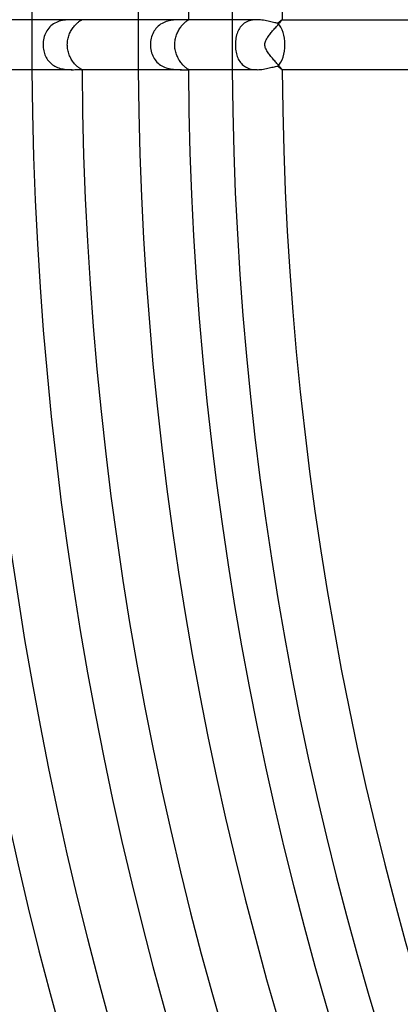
# Model space of a CAD drawing. Header units: millimetres. Extents: x -485 to 485, y -485 to 485.
# Tile 35 of 110: x -287 to -257, y -77 to 2. Entities that reach past the tile are written whole.
import ezdxf

# ---------------------------------------------------------------- set-up
doc = ezdxf.new("R2010")
doc.units = ezdxf.units.MM
doc.layers.add('HIDDEN', color=7, linetype='Continuous')
doc.layers.add('THICK', color=7, linetype='Continuous')

msp = doc.modelspace()

# ---------------------------------------------------------------- linework, layer by layer
at = {"layer": 'HIDDEN'}
for p, q in [((-284.372, 1.587), (-284.472, 1.507)), ((-284.267, 1.659), (-284.372, 1.587)), ((-284.157, 1.723), (-284.267, 1.659)), ((-284.044, 1.78), (-284.157, 1.723)), ((-283.926, 1.829), (-284.044, 1.78)), ((-283.805, 1.871), (-283.926, 1.829)), ((-283.683, 1.905), (-283.805, 1.871)), ((-283.561, 1.933), (-283.683, 1.905)), ((-283.439, 1.955), (-283.561, 1.933)), ((-283.319, 1.972), (-283.439, 1.955)), ((-283.202, 1.984), (-283.319, 1.972)), ((-283.088, 1.992), (-283.202, 1.984)), ((-282.977, 1.997), (-283.088, 1.992)), ((-282.87, 1.999), (-282.977, 1.997)), ((-282.767, 2), (-282.87, 1.999)), ((-282.545, 1.568), (-282.491, 1.625)), ((-282.491, 1.625), (-282.437, 1.678)), ((-282.437, 1.678), (-282.384, 1.727)), ((-282.384, 1.727), (-282.332, 1.772)), ((-282.332, 1.772), (-282.283, 1.812)), ((-282.283, 1.812), (-282.237, 1.847)), ((-282.237, 1.847), (-282.193, 1.878)), ((-282.193, 1.878), (-282.153, 1.904)), ((-282.153, 1.904), (-282.117, 1.927)), ((-282.117, 1.927), (-282.085, 1.946)), ((-282.085, 1.946), (-282.057, 1.961)), ((-282.057, 1.961), (-282.034, 1.974)), ((-282.034, 1.974), (-282.016, 1.983)), ((-282.016, 1.983), (-282.003, 1.99)), ((-282, 2), (-282.004, 2)), ((-282.003, 1.99), (-281.996, 1.995)), ((-281.998, 2), (-282, 2)), ((-281.996, 2), (-281.998, 2)), ((-281.994, 1.999), (-281.996, 2)), ((-281.996, 1.995), (-281.993, 1.998)), ((-281.993, 1.999), (-281.994, 1.999)), ((-281.993, 1.998), (-281.993, 1.999)), ((-275.706, 1.632), (-275.808, 1.559)), ((-275.598, 1.697), (-275.706, 1.632)), ((-275.486, 1.755), (-275.598, 1.697)), ((-275.371, 1.805), (-275.486, 1.755)), ((-275.254, 1.848), (-275.371, 1.805)), ((-275.136, 1.885), (-275.254, 1.848)), ((-275.017, 1.915), (-275.136, 1.885)), ((-274.898, 1.939), (-275.017, 1.915)), ((-274.781, 1.958), (-274.898, 1.939)), ((-274.667, 1.973), (-274.781, 1.958)), ((-274.554, 1.983), (-274.667, 1.973)), ((-274.445, 1.991), (-274.554, 1.983)), ((-274.339, 1.996), (-274.445, 1.991)), ((-274.236, 1.998), (-274.339, 1.996)), ((-274.138, 2), (-274.236, 1.998)), ((-274.044, 2), (-274.138, 2)), ((-274.003, 1.537), (-273.952, 1.594)), ((-273.952, 1.594), (-273.903, 1.647)), ((-273.903, 1.647), (-273.854, 1.697)), ((-273.854, 1.697), (-273.806, 1.742)), ((-273.806, 1.742), (-273.761, 1.783)), ((-273.761, 1.783), (-273.718, 1.819)), ((-273.718, 1.819), (-273.678, 1.851)), ((-273.678, 1.851), (-273.641, 1.88)), ((-273.641, 1.88), (-273.608, 1.904)), ((-273.608, 1.904), (-273.578, 1.925)), ((-273.578, 1.925), (-273.552, 1.943)), ((-273.537, 2), (-273.557, 2)), ((-273.552, 1.943), (-273.531, 1.957)), ((-273.521, 1.999), (-273.537, 2)), ((-273.531, 1.957), (-273.515, 1.969)), ((-273.508, 1.999), (-273.521, 1.999)), ((-273.515, 1.969), (-273.503, 1.979)), ((-273.5, 1.997), (-273.508, 1.999)), ((-273.503, 1.979), (-273.495, 1.986)), ((-273.494, 1.995), (-273.5, 1.997)), ((-273.495, 1.986), (-273.493, 1.991)), ((-273.493, 1.991), (-273.494, 1.995)), ((-269.115, 1.643), (-269.198, 1.568)), ((-269.026, 1.711), (-269.115, 1.643)), ((-268.93, 1.773), (-269.026, 1.711)), ((-268.828, 1.828), (-268.93, 1.773)), ((-268.72, 1.875), (-268.828, 1.828)), ((-268.609, 1.914), (-268.72, 1.875)), ((-268.492, 1.946), (-268.609, 1.914)), ((-268.372, 1.97), (-268.492, 1.946)), ((-268.248, 1.987), (-268.372, 1.97)), ((-268.124, 1.997), (-268.248, 1.987)), ((-267.998, 2), (-268.124, 1.997)), ((-266.347, 1.575), (-266.296, 1.633)), ((-266.296, 1.633), (-266.248, 1.687)), ((-266.248, 1.687), (-266.203, 1.738)), ((-266.203, 1.738), (-266.162, 1.785)), ((-266.162, 1.785), (-266.125, 1.828)), ((-266.125, 1.828), (-266.091, 1.867)), ((-266.091, 1.867), (-266.062, 1.902)), ((-266.062, 1.902), (-266.038, 1.931)), ((-266.038, 1.931), (-266.018, 1.956)), ((-266.018, 1.956), (-266.004, 1.976)), ((-266.004, 1.976), (-265.995, 1.989)), ((-265.994, 2), (-265.995, 2)), ((-265.995, 1.989), (-265.992, 1.997)), ((-265.993, 1.999), (-265.994, 2)), ((-265.994, 2), (-265.994, 2)), ((-265.993, 1.998), (-265.993, 1.999)), ((-265.993, 1.999), (-265.993, 1.999)), ((-265.992, 1.997), (-265.993, 1.998)), ((-284.921, 0.896), (-284.969, 0.776)), ((-284.864, 1.011), (-284.921, 0.896)), ((-284.8, 1.122), (-284.864, 1.011)), ((-284.729, 1.228), (-284.8, 1.122)), ((-284.65, 1.327), (-284.729, 1.228)), ((-284.565, 1.421), (-284.65, 1.327)), ((-284.472, 1.507), (-284.565, 1.421)), ((-283.051, 0.707), (-283.018, 0.799)), ((-283.018, 0.799), (-282.982, 0.888)), ((-282.982, 0.888), (-282.943, 0.975)), ((-282.943, 0.975), (-282.9, 1.06)), ((-282.9, 1.06), (-282.855, 1.142)), ((-282.855, 1.142), (-282.807, 1.221)), ((-282.807, 1.221), (-282.758, 1.298)), ((-282.758, 1.298), (-282.706, 1.371)), ((-282.706, 1.371), (-282.653, 1.441)), ((-282.653, 1.441), (-282.599, 1.506)), ((-282.599, 1.506), (-282.545, 1.568)), ((-276.342, 0.875), (-276.39, 0.758)), ((-276.287, 0.989), (-276.342, 0.875)), ((-276.225, 1.098), (-276.287, 0.989)), ((-276.156, 1.202), (-276.225, 1.098)), ((-276.079, 1.3), (-276.156, 1.202)), ((-275.995, 1.393), (-276.079, 1.3)), ((-275.904, 1.48), (-275.995, 1.393)), ((-275.808, 1.559), (-275.904, 1.48)), ((-274.441, 0.78), (-274.408, 0.868)), ((-274.408, 0.868), (-274.371, 0.953)), ((-274.371, 0.953), (-274.332, 1.036)), ((-274.332, 1.036), (-274.29, 1.117)), ((-274.29, 1.117), (-274.246, 1.195)), ((-274.246, 1.195), (-274.2, 1.27)), ((-274.2, 1.27), (-274.152, 1.342)), ((-274.152, 1.342), (-274.103, 1.411)), ((-274.103, 1.411), (-274.053, 1.476)), ((-274.053, 1.476), (-274.003, 1.537)), ((-269.6, 0.895), (-269.635, 0.78)), ((-269.561, 1.005), (-269.6, 0.895)), ((-269.516, 1.11), (-269.561, 1.005)), ((-269.465, 1.211), (-269.516, 1.11)), ((-269.407, 1.308), (-269.465, 1.211)), ((-269.344, 1.4), (-269.407, 1.308)), ((-269.274, 1.487), (-269.344, 1.4)), ((-269.198, 1.568), (-269.274, 1.487)), ((-267.038, 0.75), (-266.985, 0.82)), ((-266.985, 0.82), (-266.93, 0.891)), ((-266.93, 0.891), (-266.872, 0.963)), ((-266.872, 0.963), (-266.813, 1.035)), ((-266.813, 1.035), (-266.753, 1.107)), ((-266.753, 1.107), (-266.692, 1.179)), ((-266.692, 1.179), (-266.631, 1.251)), ((-266.631, 1.251), (-266.571, 1.32)), ((-266.571, 1.32), (-266.512, 1.387)), ((-266.512, 1.387), (-266.455, 1.453)), ((-266.455, 1.453), (-266.4, 1.515)), ((-266.4, 1.515), (-266.347, 1.575)), ((-285.1, 0.133), (-285.103, 0)), ((-285.103, 0), (-285.1, -0.123)), ((-285.089, 0.266), (-285.1, 0.133)), ((-285.07, 0.397), (-285.089, 0.266)), ((-285.044, 0.526), (-285.07, 0.397)), ((-285.01, 0.653), (-285.044, 0.526)), ((-284.969, 0.776), (-285.01, 0.653)), ((-283.167, 0), (-283.164, 0.107)), ((-283.164, -0.103), (-283.167, 0)), ((-283.164, 0.107), (-283.156, 0.212)), ((-283.156, 0.212), (-283.144, 0.315)), ((-283.144, 0.315), (-283.127, 0.416)), ((-283.127, 0.416), (-283.105, 0.515)), ((-283.105, 0.515), (-283.08, 0.612)), ((-283.08, 0.612), (-283.051, 0.707)), ((-276.517, 0.13), (-276.521, 0)), ((-276.521, 0), (-276.518, -0.131)), ((-276.507, 0.259), (-276.517, 0.13)), ((-276.488, 0.387), (-276.507, 0.259)), ((-276.463, 0.513), (-276.488, 0.387)), ((-276.43, 0.637), (-276.463, 0.513)), ((-276.39, 0.758), (-276.43, 0.637)), ((-274.579, 0), (-274.577, 0.104)), ((-274.577, -0.099), (-274.579, 0)), ((-274.577, 0.104), (-274.57, 0.206)), ((-274.57, 0.206), (-274.558, 0.307)), ((-274.558, 0.307), (-274.542, 0.406)), ((-274.542, 0.406), (-274.523, 0.503)), ((-274.523, 0.503), (-274.499, 0.598)), ((-274.499, 0.598), (-274.472, 0.69)), ((-274.472, 0.69), (-274.441, 0.78)), ((-269.73, 0.136), (-269.732, 0)), ((-269.732, 0), (-269.73, -0.123)), ((-269.721, 0.272), (-269.73, 0.136)), ((-269.707, 0.406), (-269.721, 0.272)), ((-269.688, 0.535), (-269.707, 0.406)), ((-269.664, 0.66), (-269.688, 0.535)), ((-269.635, 0.78), (-269.664, 0.66)), ((-267.375, 0), (-267.37, 0.083)), ((-267.371, -0.074), (-267.375, 0)), ((-267.37, 0.083), (-267.355, 0.164)), ((-267.355, 0.164), (-267.332, 0.244)), ((-267.332, 0.244), (-267.301, 0.322)), ((-267.301, 0.322), (-267.265, 0.398)), ((-267.265, 0.398), (-267.224, 0.472)), ((-267.224, 0.472), (-267.18, 0.544)), ((-267.18, 0.544), (-267.136, 0.612)), ((-267.136, 0.612), (-267.089, 0.68)), ((-267.089, 0.68), (-267.038, 0.75)), ((-285.1, -0.123), (-285.091, -0.245)), ((-285.091, -0.245), (-285.075, -0.366)), ((-285.075, -0.366), (-285.053, -0.484)), ((-285.053, -0.484), (-285.026, -0.599)), ((-285.026, -0.599), (-284.992, -0.71)), ((-284.992, -0.71), (-284.953, -0.818)), ((-283.157, -0.206), (-283.164, -0.103)), ((-283.145, -0.308), (-283.157, -0.206)), ((-283.128, -0.41), (-283.145, -0.308)), ((-283.107, -0.51), (-283.128, -0.41)), ((-283.081, -0.609), (-283.107, -0.51)), ((-283.051, -0.706), (-283.081, -0.609)), ((-283.017, -0.801), (-283.051, -0.706)), ((-276.518, -0.131), (-276.506, -0.261)), ((-276.506, -0.261), (-276.488, -0.39)), ((-276.488, -0.39), (-276.462, -0.519)), ((-276.462, -0.519), (-276.428, -0.644)), ((-276.428, -0.644), (-276.387, -0.765)), ((-276.387, -0.765), (-276.339, -0.882)), ((-274.57, -0.199), (-274.577, -0.099)), ((-274.56, -0.297), (-274.57, -0.199)), ((-274.544, -0.395), (-274.56, -0.297)), ((-274.525, -0.492), (-274.544, -0.395)), ((-274.502, -0.587), (-274.525, -0.492)), ((-274.475, -0.681), (-274.502, -0.587)), ((-274.444, -0.773), (-274.475, -0.681)), ((-274.41, -0.863), (-274.444, -0.773)), ((-269.73, -0.123), (-269.723, -0.245)), ((-269.723, -0.245), (-269.712, -0.367)), ((-269.712, -0.367), (-269.696, -0.487)), ((-269.696, -0.487), (-269.676, -0.605)), ((-269.676, -0.605), (-269.65, -0.721)), ((-269.65, -0.721), (-269.62, -0.833)), ((-267.359, -0.148), (-267.371, -0.074)), ((-267.34, -0.22), (-267.359, -0.148)), ((-267.314, -0.29), (-267.34, -0.22)), ((-267.284, -0.359), (-267.314, -0.29)), ((-267.248, -0.429), (-267.284, -0.359)), ((-267.207, -0.501), (-267.248, -0.429)), ((-267.162, -0.573), (-267.207, -0.501)), ((-267.113, -0.646), (-267.162, -0.573)), ((-267.061, -0.719), (-267.113, -0.646)), ((-267.006, -0.792), (-267.061, -0.719)), ((-284.953, -0.818), (-284.909, -0.922)), ((-284.909, -0.922), (-284.859, -1.022)), ((-284.859, -1.022), (-284.803, -1.118)), ((-284.803, -1.118), (-284.742, -1.211)), ((-284.742, -1.211), (-284.674, -1.299)), ((-284.674, -1.299), (-284.601, -1.383)), ((-284.601, -1.383), (-284.522, -1.462)), ((-284.522, -1.462), (-284.437, -1.537)), ((-284.437, -1.537), (-284.347, -1.605)), ((-282.98, -0.893), (-283.017, -0.801)), ((-282.939, -0.983), (-282.98, -0.893)), ((-282.895, -1.071), (-282.939, -0.983)), ((-282.848, -1.155), (-282.895, -1.071)), ((-282.799, -1.235), (-282.848, -1.155)), ((-282.747, -1.313), (-282.799, -1.235)), ((-282.694, -1.387), (-282.747, -1.313)), ((-282.64, -1.457), (-282.694, -1.387)), ((-282.585, -1.522), (-282.64, -1.457)), ((-282.53, -1.584), (-282.585, -1.522)), ((-276.339, -0.882), (-276.285, -0.994)), ((-276.285, -0.994), (-276.223, -1.101)), ((-276.223, -1.101), (-276.155, -1.203)), ((-276.155, -1.203), (-276.08, -1.299)), ((-276.08, -1.299), (-275.999, -1.389)), ((-275.999, -1.389), (-275.911, -1.474)), ((-275.911, -1.474), (-275.817, -1.553)), ((-275.817, -1.553), (-275.716, -1.625)), ((-274.372, -0.951), (-274.41, -0.863)), ((-274.332, -1.036), (-274.372, -0.951)), ((-274.289, -1.119), (-274.332, -1.036)), ((-274.243, -1.199), (-274.289, -1.119)), ((-274.196, -1.275), (-274.243, -1.199)), ((-274.148, -1.348), (-274.196, -1.275)), ((-274.098, -1.417), (-274.148, -1.348)), ((-274.047, -1.483), (-274.098, -1.417)), ((-273.996, -1.545), (-274.047, -1.483)), ((-273.945, -1.602), (-273.996, -1.545)), ((-269.62, -0.833), (-269.584, -0.942)), ((-269.584, -0.942), (-269.543, -1.048)), ((-269.543, -1.048), (-269.497, -1.149)), ((-269.497, -1.149), (-269.445, -1.247)), ((-269.445, -1.247), (-269.387, -1.339)), ((-269.387, -1.339), (-269.323, -1.427)), ((-269.323, -1.427), (-269.253, -1.51)), ((-269.253, -1.51), (-269.177, -1.588)), ((-266.949, -0.866), (-267.006, -0.792)), ((-266.891, -0.94), (-266.949, -0.866)), ((-266.831, -1.014), (-266.891, -0.94)), ((-266.77, -1.087), (-266.831, -1.014)), ((-266.71, -1.159), (-266.77, -1.087)), ((-266.649, -1.23), (-266.71, -1.159)), ((-266.589, -1.299), (-266.649, -1.23)), ((-266.53, -1.367), (-266.589, -1.299)), ((-266.472, -1.433), (-266.53, -1.367)), ((-266.415, -1.498), (-266.472, -1.433)), ((-266.361, -1.559), (-266.415, -1.498)), ((-266.308, -1.619), (-266.361, -1.559)), ((-284.347, -1.605), (-284.253, -1.668)), ((-284.253, -1.668), (-284.154, -1.725)), ((-284.154, -1.725), (-284.052, -1.776)), ((-284.052, -1.776), (-283.945, -1.821)), ((-283.945, -1.821), (-283.836, -1.86)), ((-283.836, -1.86), (-283.726, -1.894)), ((-283.726, -1.894), (-283.615, -1.921)), ((-283.615, -1.921), (-283.503, -1.944)), ((-283.503, -1.944), (-283.392, -1.962)), ((-283.392, -1.962), (-283.282, -1.976)), ((-283.282, -1.976), (-283.174, -1.986)), ((-283.174, -1.986), (-283.069, -1.993)), ((-283.069, -1.993), (-282.966, -1.997)), ((-282.966, -1.997), (-282.865, -1.999)), ((-282.865, -1.999), (-282.767, -2)), ((-282.476, -1.64), (-282.53, -1.584)), ((-282.422, -1.693), (-282.476, -1.64)), ((-282.369, -1.74), (-282.422, -1.693)), ((-282.318, -1.783), (-282.369, -1.74)), ((-282.27, -1.822), (-282.318, -1.783)), ((-282.225, -1.855), (-282.27, -1.822)), ((-282.183, -1.885), (-282.225, -1.855)), ((-282.144, -1.91), (-282.183, -1.885)), ((-282.11, -1.931), (-282.144, -1.91)), ((-282.079, -1.949), (-282.11, -1.931)), ((-282.053, -1.964), (-282.079, -1.949)), ((-282.032, -1.975), (-282.053, -1.964)), ((-282.015, -1.984), (-282.032, -1.975)), ((-282.003, -1.99), (-282.015, -1.984)), ((-281.995, -1.995), (-282.003, -1.99)), ((-282.003, -2), (-282, -2)), ((-282, -2), (-281.998, -2)), ((-281.998, -2), (-281.996, -2)), ((-281.996, -2), (-281.994, -1.999)), ((-281.993, -1.998), (-281.995, -1.995)), ((-281.994, -1.999), (-281.993, -1.999)), ((-281.993, -1.999), (-281.993, -1.998)), ((-275.716, -1.625), (-275.61, -1.69)), ((-275.61, -1.69), (-275.501, -1.748)), ((-275.501, -1.748), (-275.388, -1.799)), ((-275.388, -1.799), (-275.272, -1.842)), ((-275.272, -1.842), (-275.154, -1.88)), ((-275.154, -1.88), (-275.034, -1.911)), ((-275.034, -1.911), (-274.915, -1.936)), ((-274.915, -1.936), (-274.797, -1.956)), ((-274.797, -1.956), (-274.681, -1.971)), ((-274.681, -1.971), (-274.567, -1.982)), ((-274.567, -1.982), (-274.455, -1.99)), ((-274.455, -1.99), (-274.346, -1.995)), ((-274.346, -1.995), (-274.241, -1.998)), ((-274.241, -1.998), (-274.14, -2)), ((-274.14, -2), (-274.043, -2)), ((-273.895, -1.655), (-273.945, -1.602)), ((-273.847, -1.704), (-273.895, -1.655)), ((-273.799, -1.748), (-273.847, -1.704)), ((-273.754, -1.789), (-273.799, -1.748)), ((-273.711, -1.824), (-273.754, -1.789)), ((-273.672, -1.856), (-273.711, -1.824)), ((-273.636, -1.883), (-273.672, -1.856)), ((-273.603, -1.907), (-273.636, -1.883)), ((-273.574, -1.928), (-273.603, -1.907)), ((-273.55, -1.945), (-273.574, -1.928)), ((-273.557, -2), (-273.537, -2)), ((-273.529, -1.959), (-273.55, -1.945)), ((-273.537, -2), (-273.521, -2)), ((-273.513, -1.97), (-273.529, -1.959)), ((-273.521, -2), (-273.508, -1.999)), ((-273.502, -1.979), (-273.513, -1.97)), ((-273.508, -1.999), (-273.5, -1.997)), ((-273.495, -1.986), (-273.502, -1.979)), ((-273.5, -1.997), (-273.494, -1.994)), ((-273.493, -1.991), (-273.495, -1.986)), ((-273.494, -1.994), (-273.493, -1.991)), ((-269.177, -1.588), (-269.094, -1.66)), ((-269.094, -1.66), (-269.005, -1.725)), ((-269.005, -1.725), (-268.911, -1.784)), ((-268.911, -1.784), (-268.811, -1.836)), ((-268.811, -1.836), (-268.705, -1.881)), ((-268.705, -1.881), (-268.594, -1.919)), ((-268.594, -1.919), (-268.48, -1.949)), ((-268.48, -1.949), (-268.362, -1.972)), ((-268.362, -1.972), (-268.243, -1.988)), ((-268.243, -1.988), (-268.121, -1.997)), ((-268.121, -1.997), (-267.997, -2)), ((-266.259, -1.675), (-266.308, -1.619)), ((-266.213, -1.727), (-266.259, -1.675)), ((-266.17, -1.776), (-266.213, -1.727)), ((-266.13, -1.821), (-266.17, -1.776)), ((-266.095, -1.862), (-266.13, -1.821)), ((-266.065, -1.898), (-266.095, -1.862)), ((-266.04, -1.929), (-266.065, -1.898)), ((-266.019, -1.954), (-266.04, -1.929)), ((-266.005, -1.975), (-266.019, -1.954)), ((-265.996, -1.989), (-266.005, -1.975)), ((-265.992, -1.997), (-265.996, -1.989)), ((-265.995, -2), (-265.994, -2)), ((-265.994, -2), (-265.993, -1.999)), ((-265.994, -2), (-265.994, -2)), ((-265.993, -1.998), (-265.992, -1.997)), ((-265.993, -1.999), (-265.993, -1.998)), ((-265.993, -1.999), (-265.993, -1.999))]:
    msp.add_line(p, q, dxfattribs=at)
for radius, start, end in [(286, 179.59935, 180.00002), (277.5, 179.58703, 180.00002), (270, 179.57557, 180.00002), (286, 180.00002, 180.40065), (277.5, 180.00002, 180.41297), (270, 180.00002, 180.42443)]:
    msp.add_arc((0, 0), radius, start, end, dxfattribs=at)
at = {"layer": 'THICK'}
for p, q in [((-282.766, 2), (-290.493, 2)), ((-282.659, 1.999), (-282.767, 2)), ((-282.556, 1.998), (-282.659, 1.999)), ((-282.46, 1.996), (-282.556, 1.998)), ((-282.37, 1.995), (-282.46, 1.996)), ((-282.287, 1.994), (-282.37, 1.995)), ((-282.214, 1.994), (-282.287, 1.994)), ((-282.151, 1.995), (-282.214, 1.994)), ((-282.098, 1.996), (-282.151, 1.995)), ((-282.056, 1.998), (-282.098, 1.996)), ((-282.024, 1.999), (-282.056, 1.998)), ((-282.004, 2), (-282.024, 1.999)), ((-274.043, 2), (-282.004, 2)), ((-273.947, 2), (-274.043, 2)), ((-273.859, 1.999), (-273.947, 2)), ((-273.78, 1.999), (-273.859, 1.999)), ((-273.71, 1.999), (-273.78, 1.999)), ((-273.649, 1.999), (-273.71, 1.999)), ((-273.598, 2), (-273.649, 1.999)), ((-273.557, 2), (-273.598, 2)), ((-268, 2), (-273.557, 2)), ((-267.868, 1.997), (-267.998, 2)), ((-267.738, 1.988), (-267.868, 1.997)), ((-267.609, 1.974), (-267.738, 1.988)), ((-267.482, 1.955), (-267.609, 1.974)), ((-267.358, 1.934), (-267.482, 1.955)), ((-267.236, 1.909), (-267.358, 1.934)), ((-267.119, 1.883), (-267.236, 1.909)), ((-267.004, 1.857), (-267.119, 1.883)), ((-266.894, 1.83), (-267.004, 1.857)), ((-266.789, 1.804), (-266.894, 1.83)), ((-266.688, 1.78), (-266.789, 1.804)), ((-266.592, 1.759), (-266.688, 1.78)), ((-266.502, 1.741), (-266.592, 1.759)), ((-266.418, 1.727), (-266.502, 1.741)), ((-266.341, 1.717), (-266.418, 1.727)), ((-266.301, 1.753), (-266.341, 1.717)), ((-266.262, 1.786), (-266.301, 1.753)), ((-266.225, 1.818), (-266.262, 1.786)), ((-266.191, 1.848), (-266.225, 1.818)), ((-266.159, 1.875), (-266.191, 1.848)), ((-266.129, 1.9), (-266.159, 1.875)), ((-266.102, 1.923), (-266.129, 1.9)), ((-266.077, 1.943), (-266.102, 1.923)), ((-266.056, 1.96), (-266.077, 1.943)), ((-266.038, 1.974), (-266.056, 1.96)), ((-266.022, 1.985), (-266.038, 1.974)), ((-266.01, 1.993), (-266.022, 1.985)), ((-266.001, 1.998), (-266.01, 1.993)), ((-265.995, 2), (-266.001, 1.998)), ((-265.995, 2), (-244.989, 2)), ((-282.766, -2), (-290.493, -2)), ((-282.766, -2), (-282.667, -2)), ((-282.667, -2), (-282.572, -1.998)), ((-282.572, -1.998), (-282.481, -1.997)), ((-282.481, -1.997), (-282.396, -1.995)), ((-282.396, -1.995), (-282.318, -1.994)), ((-282.318, -1.994), (-282.248, -1.994)), ((-282.248, -1.994), (-282.185, -1.994)), ((-282.185, -1.994), (-282.131, -1.995)), ((-282.131, -1.995), (-282.086, -1.996)), ((-282.086, -1.996), (-282.049, -1.998)), ((-282.049, -1.998), (-282.021, -2)), ((-282.021, -2), (-282.003, -2)), ((-274.043, -2), (-282.003, -2)), ((-274.043, -2), (-273.932, -2)), ((-273.932, -2), (-273.832, -2)), ((-273.832, -2), (-273.744, -1.999)), ((-273.744, -1.999), (-273.668, -1.999)), ((-273.668, -1.999), (-273.605, -2)), ((-273.605, -2), (-273.557, -2)), ((-268, -2), (-273.557, -2)), ((-267.997, -2), (-267.869, -1.997)), ((-267.869, -1.997), (-267.742, -1.988)), ((-267.742, -1.988), (-267.616, -1.974)), ((-267.616, -1.974), (-267.491, -1.957)), ((-267.491, -1.957), (-267.369, -1.936)), ((-267.369, -1.936), (-267.25, -1.912)), ((-267.25, -1.912), (-267.134, -1.887)), ((-267.134, -1.887), (-267.021, -1.861)), ((-267.021, -1.861), (-266.913, -1.835)), ((-266.913, -1.835), (-266.808, -1.809)), ((-266.808, -1.809), (-266.707, -1.785)), ((-266.707, -1.785), (-266.609, -1.763)), ((-266.609, -1.763), (-266.515, -1.743)), ((-266.515, -1.743), (-266.425, -1.728)), ((-266.425, -1.728), (-266.341, -1.717)), ((-266.341, -1.717), (-266.3, -1.753)), ((-266.3, -1.753), (-266.262, -1.786)), ((-266.262, -1.786), (-266.225, -1.818)), ((-266.225, -1.818), (-266.191, -1.848)), ((-266.191, -1.848), (-266.158, -1.875)), ((-266.158, -1.875), (-266.129, -1.9)), ((-266.129, -1.9), (-266.102, -1.923)), ((-266.102, -1.923), (-266.077, -1.943)), ((-266.077, -1.943), (-266.056, -1.96)), ((-266.056, -1.96), (-266.037, -1.974)), ((-266.037, -1.974), (-266.022, -1.985)), ((-266.022, -1.985), (-266.01, -1.994)), ((-266.01, -1.994), (-266.001, -1.998)), ((-266.001, -1.998), (-265.995, -2)), ((-244.989, -2), (-265.995, -2))]:
    msp.add_line(p, q, dxfattribs=at)
for radius, start, end in [(401, 135.22131, 179.77869), (392.5, 135.23695, 179.76304), (388, 135.29533, 179.70466), (384, 135.25196, 179.74803), (379.5, 135.30198, 179.69807), (375.5, 135.26645, 179.73354), (371, 135.30885, 179.69114), (367, 135.28055, 179.71944), (358.5, 135.29424, 179.70575), (354, 135.32369, 179.6763), (350, 135.30765, 179.69234), (345.5, 135.33166, 179.66833), (341.5, 135.32077, 179.67922), (337, 135.34002, 179.65997), (333, 135.33361, 179.66639), (328.5, 135.34885, 179.65115), (324.5, 135.34621, 179.65378), (320, 135.35813, 179.64192), (316, 135.35864, 179.64141), (311.5, 135.36787, 179.63212), (307.5, 135.37079, 179.6292), (303, 135.37818, 179.62181), (299, 135.38277, 179.61728), (290.5, 135.39445, 179.60554), (286, 135.4007, 179.59935), (277.5, 135.41296, 179.58703), (273.5, 135.41898, 179.58102), (270, 135.42442, 179.57557), (266, 135.43078, 179.56921), (401, 180.22131, 224.77869), (396.5, 180.28904, 224.71097), (392.5, 180.23696, 224.76305), (388, 180.29534, 224.70467), (384, 180.25197, 224.74804), (379.5, 180.30193, 224.69802), (375.5, 180.26646, 224.73355), (371, 180.30886, 224.69115), (367, 180.28056, 224.71945), (362.5, 180.31614, 224.68387), (358.5, 180.29425, 224.70576), (354, 180.3237, 224.67631), (350, 180.30766, 224.69235), (345.5, 180.33167, 224.66834), (341.5, 180.32078, 224.67923), (337, 180.34003, 224.65998), (333, 180.33361, 224.66639), (328.5, 180.34885, 224.65115), (324.5, 180.34622, 224.65379), (320, 180.35808, 224.64187), (316, 180.35859, 224.64136), (311.5, 180.36788, 224.63213), (307.5, 180.3708, 224.62921), (303, 180.37819, 224.62182), (299, 180.38272, 224.61723), (294.5, 180.38913, 224.61088), (290.5, 180.39446, 224.60555), (286, 180.40065, 224.5993), (282, 180.40638, 224.59363), (277.5, 180.41297, 224.58704), (273.5, 180.41898, 224.58102), (270, 180.42443, 224.57558), (266, 180.43079, 224.56922)]:
    msp.add_arc((0, 0), radius, start, end, dxfattribs=at)
for start_param, end_param in [(1.570796, 2.603287), (0.538305, 1.570796)]:
    msp.add_ellipse((-266.944, 0), major_axis=(0, -2), ratio=0.588403, start_param=start_param, end_param=end_param, dxfattribs=at)

doc.saveas('drawing.dxf')
